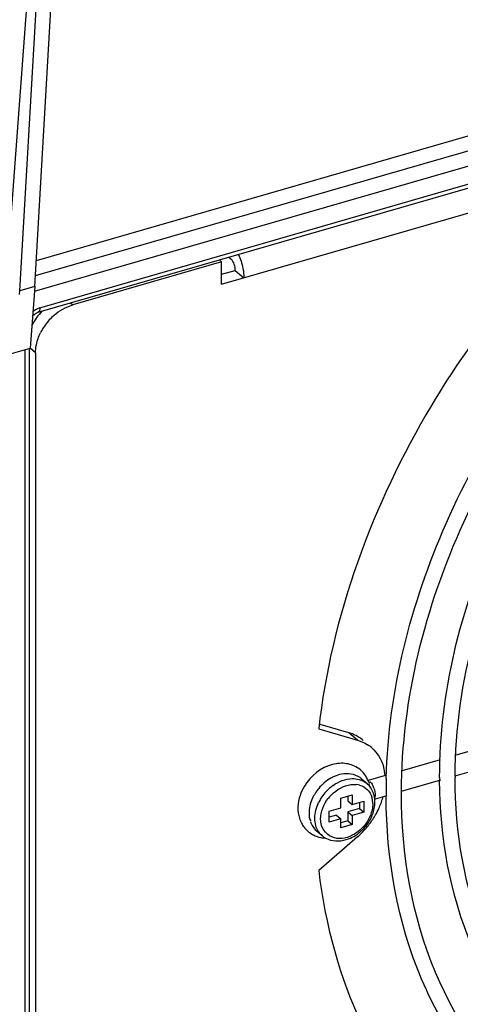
# Model space of a CAD drawing. Header units: inches. Extents: x 0 to 117, y 0 to 83.
# Tile 37 of 62: x 103.04 to 104.05, y 20.05 to 22.3. Entities that reach past the tile are written whole.
import ezdxf

# ---------------------------------------------------------------- set-up
doc = ezdxf.new("R2010")
doc.units = ezdxf.units.IN
doc.header["$LTSCALE"] = 6.431102
doc.header["$MEASUREMENT"] = 0
doc.layers.get('0').update_dxf_attribs({"linetype": 'CONTINUOUS'})

msp = doc.modelspace()

# ---------------------------------------------------------------- linework, layer by layer
at = {"color": 7, "linetype": 'CONTINUOUS'}
for p, q in [((103.0122, 21.7151), (103.129, 23.2753)), ((103.0422, 21.6799), (103.1348, 23.2701)), ((103.0764, 21.6898), (103.1689, 23.277)), ((107.2217, 22.9098), (103.0778, 21.7136)), ((107.1471, 22.9224), (103.0798, 21.7483)), ((103.0756, 21.6788), (107.2478, 22.8833)), ((103.0841, 21.6305), (107.1918, 22.8162)), ((103.0885, 21.6409), (107.1962, 22.8266)), ((103.5044, 21.6947), (104.246, 21.9088)), ((103.5209, 21.7565), (103.5261, 21.7521)), ((103.5044, 21.7458), (103.1635, 21.6474)), ((103.5009, 21.7489), (103.5044, 21.7458)), ((103.5044, 21.6947), (103.5044, 21.7458)), ((103.5044, 21.7174), (103.5359, 21.7265)), ((103.5359, 21.7265), (103.5556, 21.7094)), ((103.0764, 21.6898), (103.0422, 21.6799)), ((103.0764, 21.6898), (103.0658, 21.5484)), ((103.0415, 21.6712), (103.0422, 21.6799)), ((103.1583, 21.6519), (103.1635, 21.6474)), ((102.675, 21.4356), (103.0658, 21.5484)), ((103.0544, 18.9579), (103.0544, 21.5451)), ((103.0643, 18.9664), (103.0643, 21.5484)), ((103.0782, 21.5376), (103.0658, 21.5484)), ((103.0782, 21.5376), (103.0782, 19.4748)), ((103.7268, 20.6763), (103.8156, 20.6507)), ((103.7959, 20.6678), (103.7299, 20.6868)), ((103.8156, 20.6507), (103.7959, 20.6678)), ((104.1287, 20.6415), (104.0409, 20.6161)), ((104.0051, 20.6058), (103.9181, 20.5807)), ((104.1293, 20.5945), (104.0384, 20.5683)), ((103.8244, 20.5627), (103.8376, 20.5512)), ((103.8823, 20.5703), (103.8405, 20.5583)), ((103.8422, 20.5548), (103.843, 20.5532)), ((103.8503, 20.548), (103.8519, 20.5446)), ((104.0057, 20.5588), (103.9157, 20.5328)), ((103.7779, 20.5181), (103.8035, 20.5255)), ((103.7779, 20.4961), (103.7779, 20.5181)), ((103.7936, 20.5226), (103.7936, 20.512)), ((103.8035, 20.5255), (103.8035, 20.5035)), ((103.883, 20.5234), (103.8562, 20.5157)), ((103.9165, 20.5299), (103.9165, 20.5331)), ((103.7511, 20.4884), (103.7779, 20.4961)), ((103.7936, 20.512), (103.8035, 20.5035)), ((103.8204, 20.4942), (103.7936, 20.4864)), ((103.8035, 20.5035), (103.8303, 20.5112)), ((103.8204, 20.5084), (103.8204, 20.4942)), ((103.8204, 20.4942), (103.8303, 20.4857)), ((103.8303, 20.5112), (103.8303, 20.4857)), ((103.7511, 20.4628), (103.7511, 20.4884)), ((103.768, 20.4791), (103.7511, 20.4742)), ((103.768, 20.4791), (103.7779, 20.4705)), ((103.7936, 20.4864), (103.8035, 20.4779)), ((103.7936, 20.4864), (103.7936, 20.4658)), ((103.8303, 20.4857), (103.8035, 20.4779)), ((103.8035, 20.4779), (103.8035, 20.4573)), ((103.7779, 20.4705), (103.7511, 20.4628)), ((103.7779, 20.4499), (103.7779, 20.4705)), ((103.7936, 20.4658), (103.7779, 20.4612)), ((103.8035, 20.4573), (103.7779, 20.4499)), ((103.7936, 20.4658), (103.8035, 20.4573)), ((103.7213, 20.4436), (103.7345, 20.4322)), ((103.8156, 20.4293), (103.7268, 20.3524))]:
    msp.add_line(p, q, dxfattribs=at)
msp.add_lwpolyline([(103.0713, 21.6217), (103.0724, 21.623), (103.0748, 21.6253), (103.0774, 21.6272), (103.0801, 21.6288), (103.0827, 21.63), (103.0842, 21.6305)], dxfattribs=at)
for centre, radius, start, end in [((103.2067, 21.5247), 0.131, 130.9919, 144.4475), ((103.2047, 21.5261), 0.1285, 144.4305, 148.9634), ((103.2011, 21.5283), 0.1244, 148.9674, 153.6067), ((103.7708, 20.5809), 0.0905, 66.514, 73.919), ((103.7936, 20.5698), 0.0837, 49.1769, 57.4488), ((103.7826, 20.5353), 0.0619, 35.9879, 54.3789), ((103.772, 20.5604), 0.1074, 9.4938, 16.611), ((103.7986, 20.486), 0.0892, 113.8224, 119.4955), ((103.7955, 20.5292), 0.0443, 49.1118, 53.7928), ((103.7801, 20.5335), 0.0649, 27.2706, 35.9786), ((103.7783, 20.5326), 0.0669, 22.506, 27.2876), ((103.7647, 20.5592), 0.1148, 5.1166, 9.5246), ((105.1833, 20.5296), 1.3022, 178.4917, 178.9935), ((105.1524, 20.5654), 1.1486, 179.9999, 180.3528), ((105.1564, 20.5654), 1.1172, 179.8386, 180), ((103.8206, 20.4618), 0.1048, 130.937, 147.7976), ((103.8177, 20.4652), 0.1003, 125.1397, 130.944), ((103.8082, 20.5037), 0.0458, 74.3409, 83.2003), ((103.8088, 20.5179), 0.0441, 49.0952, 54.5981), ((103.8058, 20.5145), 0.0486, 43.2513, 49.0987), ((103.7773, 20.5322), 0.068, 18.8645, 22.5098), ((103.8052, 20.514), 0.0494, 37.4536, 43.2511), ((103.8059, 20.5248), 0.0501, 18.8239, 23.2696), ((105.1663, 20.5299), 1.2852, 178.9924, 179.9985), ((103.7962, 20.4791), 0.0921, 155.9118, 161.4704), ((103.8168, 20.4643), 0.1002, 147.8425, 154.2198), ((103.8213, 20.4611), 0.0918, 131.0068, 142.1576), ((103.7999, 20.5055), 0.0507, 8.1089, 16.4783), ((103.7147, 20.5641), 0.1653, 340.3626, 344.8339), ((105.1525, 20.5299), 1.2714, 179.9999, 180.3188), ((103.796, 20.5049), 0.0547, 3.9239, 8.1638), ((103.7936, 20.5047), 0.0571, 359.9879, 3.9274), ((103.6968, 20.5715), 0.1847, 330.1465, 335.1838), ((103.7052, 20.5676), 0.1755, 335.1839, 339.6108), ((103.7109, 20.5654), 0.1694, 339.6318, 340.3769), ((103.7483, 20.4925), 0.0687, 197.5275, 202.9022), ((103.7761, 20.4834), 0.0714, 173.3413, 179.9268), ((103.6885, 20.5765), 0.1944, 320.5431, 328.5237), ((103.7624, 20.5141), 0.094, 332.668, 336.9729), ((103.7655, 20.5127), 0.0905, 336.986, 339.0089), ((103.6923, 20.574), 0.1898, 328.5593, 329.339), ((103.6931, 20.5735), 0.1889, 329.339, 330.1637), ((103.7472, 20.4921), 0.0676, 202.9078, 205.8568), ((103.7455, 20.4912), 0.0657, 205.8318, 214.408), ((103.7437, 20.49), 0.0636, 214.4456, 216.7414), ((103.718, 20.4737), 0.0124, 214.4338, 222.7706), ((103.687, 20.5775), 0.1962, 310.9443, 320.6029), ((103.756, 20.5178), 0.1014, 308.9479, 320.6117), ((103.7565, 20.5174), 0.1007, 320.6093, 326.5958), ((103.7585, 20.5161), 0.0983, 326.5828, 332.6612), ((103.7436, 20.4909), 0.0641, 241.3224, 243.3622), ((103.7455, 20.4985), 0.072, 258.8894, 267.083), ((103.7593, 20.5137), 0.0961, 302.4974, 308.951)]:
    msp.add_arc(centre, radius, start, end, dxfattribs=at)
for points, knots in [([(104.0393, 20.5685), (104.0399, 20.7844), (104.1692, 21.2332), (104.5342, 21.6792), (104.9159, 21.9308), (105.3009, 22.0781), (105.6211, 22.0753), (105.7976, 22.0061)], [0, 0, 0, 0, 0.251312, 0.521539, 0.654056, 0.779314, 1, 1, 1, 1]), ([(103.9165, 20.5331), (103.917, 20.7442), (104.0289, 21.1842), (104.2897, 21.5496), (104.4519, 21.7096)], [0, 0, 0, 0, 0.48094, 1, 1, 1, 1]), ([(103.8815, 20.5639), (103.8868, 20.7636), (103.9919, 21.1763), (104.2285, 21.5257), (104.3752, 21.6817)], [0, 0, 0, 0, 0.482579, 1, 1, 1, 1]), ([(104.1417, 21.6443), (104.0847, 21.572), (103.8839, 21.2812), (103.7558, 20.9361), (103.7268, 20.6763)], [0, 0, 0, 0, 0.260522, 1, 1, 1, 1]), ([(104.0038, 20.5654), (104.0038, 20.7584), (104.1036, 21.1605), (104.3392, 21.4957), (104.4857, 21.643)], [0, 0, 0, 0, 0.481635, 1, 1, 1, 1]), ([(103.8216, 20.5649), (103.8099, 20.5735), (103.7868, 20.5764), (103.7678, 20.5699), (103.7626, 20.5676)], [0, 0, 0, 0, 0.720559, 1, 1, 1, 1]), ([(104.3114, 19.9126), (104.224, 19.9883), (104.0798, 20.1945), (104.0392, 20.4396), (104.0392, 20.5654)], [0, 0, 0, 0, 0.479027, 1, 1, 1, 1]), ([(103.8062, 20.5495), (103.8075, 20.5496), (103.8099, 20.5495), (103.8124, 20.5493), (103.8136, 20.5492)], [0, 0, 0, 0, 0.504634, 1, 1, 1, 1]), ([(103.8401, 20.5577), (103.8405, 20.5573), (103.8413, 20.5564), (103.8419, 20.5554), (103.8422, 20.5548)], [0, 0, 0, 0, 0.430896, 1, 1, 1, 1]), ([(103.8419, 20.5476), (103.8425, 20.5487), (103.8435, 20.551), (103.8422, 20.5534), (103.8413, 20.5539)], [0, 0, 0, 0, 0.545311, 1, 1, 1, 1]), ([(103.8447, 20.5555), (103.8458, 20.5546), (103.8478, 20.5522), (103.8495, 20.5495), (103.8503, 20.548)], [0, 0, 0, 0, 0.458104, 1, 1, 1, 1]), ([(103.8533, 20.541), (103.8553, 20.5353), (103.8568, 20.5275), (103.8554, 20.52), (103.8549, 20.5186)], [0, 0, 0, 0, 0.796951, 1, 1, 1, 1]), ([(104.2881, 19.8859), (104.1976, 19.9643), (104.0482, 20.1764), (104.0046, 20.4291), (104.0038, 20.5583)], [0, 0, 0, 0, 0.481163, 1, 1, 1, 1]), ([(104.1953, 19.7787), (104.0951, 19.8656), (103.9299, 20.1003), (103.8819, 20.3798), (103.8811, 20.5229)], [0, 0, 0, 0, 0.481059, 1, 1, 1, 1]), ([(104.2185, 19.8055), (104.1215, 19.8896), (103.9615, 20.1183), (103.9165, 20.3904), (103.9165, 20.5299)], [0, 0, 0, 0, 0.479129, 1, 1, 1, 1]), ([(103.8507, 20.5047), (103.8507, 20.5033), (103.8506, 20.5006), (103.8503, 20.4978), (103.8501, 20.4964)], [0, 0, 0, 0, 0.494449, 1, 1, 1, 1]), ([(103.8274, 20.4507), (103.8233, 20.4464), (103.8071, 20.4321), (103.7841, 20.4238), (103.7684, 20.4257)], [0, 0, 0, 0, 0.272772, 1, 1, 1, 1]), ([(103.7484, 20.4237), (103.7629, 20.4179), (103.7871, 20.4197), (103.806, 20.4296), (103.8109, 20.4327)], [0, 0, 0, 0, 0.729101, 1, 1, 1, 1]), ([(103.7268, 20.3524), (103.7415, 20.2295), (103.8051, 19.9926), (103.9487, 19.7918), (104.0335, 19.7116)], [0, 0, 0, 0, 0.51476, 1, 1, 1, 1])]:
    msp.add_open_spline(points, degree=3, knots=knots, dxfattribs=at)
for points in [[(103.5427, 21.7629), (103.5476, 21.7529), (103.5511, 21.7421), (103.5533, 21.7311)], [(103.5359, 21.7265), (103.5359, 21.7356), (103.533, 21.7461), (103.5261, 21.7521)], [(103.5533, 21.7311), (103.5547, 21.724), (103.5556, 21.7167), (103.5556, 21.7094)], [(103.1208, 21.6236), (103.1331, 21.6343), (103.1478, 21.6429), (103.1635, 21.6474)], [(103.0931, 21.6331), (103.0836, 21.6233), (103.0755, 21.612), (103.0696, 21.5997)], [(103.0885, 21.6409), (103.0825, 21.6391), (103.0768, 21.6359), (103.072, 21.6319)], [(103.0885, 21.6409), (103.0885, 21.6371), (103.0878, 21.6315), (103.0842, 21.6305)], [(103.0802, 21.556), (103.0821, 21.5655), (103.0854, 21.5749), (103.0897, 21.5836)], [(103.0782, 21.5376), (103.0782, 21.5437), (103.0789, 21.55), (103.0802, 21.556)], [(103.8286, 20.6502), (103.8221, 20.6558), (103.8147, 20.6604), (103.8069, 20.6638)], [(103.8156, 20.6507), (103.8237, 20.6484), (103.8315, 20.6449), (103.8386, 20.6404)], [(103.8483, 20.6332), (103.8608, 20.6223), (103.8701, 20.607), (103.8749, 20.5911)], [(103.7588, 20.5951), (103.7324, 20.5884), (103.7082, 20.5686), (103.6941, 20.5453)], [(103.7907, 20.5969), (103.7801, 20.5986), (103.7691, 20.5978), (103.7588, 20.5951)], [(103.8186, 20.5856), (103.8105, 20.5914), (103.8006, 20.5954), (103.7907, 20.5969)], [(103.7547, 20.5637), (103.7441, 20.5577), (103.7346, 20.5495), (103.7268, 20.5401)], [(103.76, 20.5472), (103.7726, 20.5561), (103.7883, 20.5624), (103.8037, 20.5627)], [(103.8037, 20.5627), (103.8143, 20.5629), (103.8257, 20.56), (103.8343, 20.5539)], [(103.6941, 20.5453), (103.6901, 20.5386), (103.6867, 20.5314), (103.6842, 20.524)], [(103.7268, 20.5401), (103.7209, 20.533), (103.7159, 20.5251), (103.7122, 20.5167)], [(103.7611, 20.5304), (103.7734, 20.5412), (103.7899, 20.5491), (103.8062, 20.5495)], [(103.8205, 20.5478), (103.827, 20.546), (103.8333, 20.5425), (103.8381, 20.5377)], [(103.8546, 20.5202), (103.8532, 20.5287), (103.8497, 20.5371), (103.8444, 20.544)], [(103.6842, 20.524), (103.6787, 20.5075), (103.6775, 20.4884), (103.6827, 20.4718)], [(103.7313, 20.4702), (103.7313, 20.487), (103.7385, 20.5042), (103.7488, 20.5175)], [(103.8381, 20.5377), (103.843, 20.5328), (103.8466, 20.5265), (103.8485, 20.5199)], [(103.8556, 20.5089), (103.8556, 20.5127), (103.8553, 20.5165), (103.8546, 20.5202)], [(103.7089, 20.5084), (103.7071, 20.503), (103.7058, 20.4973), (103.7052, 20.4917)], [(103.7179, 20.472), (103.7179, 20.4843), (103.7212, 20.4968), (103.7266, 20.5079)], [(103.8501, 20.4964), (103.849, 20.4882), (103.8464, 20.48), (103.8426, 20.4725)], [(103.85, 20.4803), (103.8535, 20.4894), (103.8556, 20.4992), (103.8556, 20.5089)], [(103.7047, 20.4835), (103.7047, 20.4778), (103.7046, 20.4714), (103.7078, 20.4667)], [(103.7202, 20.4551), (103.7186, 20.4605), (103.7179, 20.4663), (103.7179, 20.472)], [(103.8426, 20.4725), (103.8387, 20.4645), (103.8335, 20.4571), (103.8274, 20.4507)], [(103.6928, 20.452), (103.6981, 20.4449), (103.7051, 20.4389), (103.7129, 20.4347)], [(103.7078, 20.4641), (103.7104, 20.4564), (103.7151, 20.449), (103.7213, 20.4436)], [(103.7345, 20.4322), (103.7277, 20.4381), (103.7227, 20.4464), (103.7202, 20.4551)], [(103.7335, 20.4551), (103.732, 20.46), (103.7313, 20.4651), (103.7313, 20.4702)], [(103.7684, 20.4257), (103.7533, 20.4275), (103.7378, 20.4405), (103.7335, 20.4551)], [(103.7149, 20.4336), (103.7201, 20.431), (103.7258, 20.429), (103.7316, 20.4279)], [(103.7345, 20.4322), (103.7386, 20.4286), (103.7434, 20.4258), (103.7484, 20.4237)]]:
    msp.add_open_spline(points, degree=3, dxfattribs=at)

doc.saveas('drawing.dxf')
